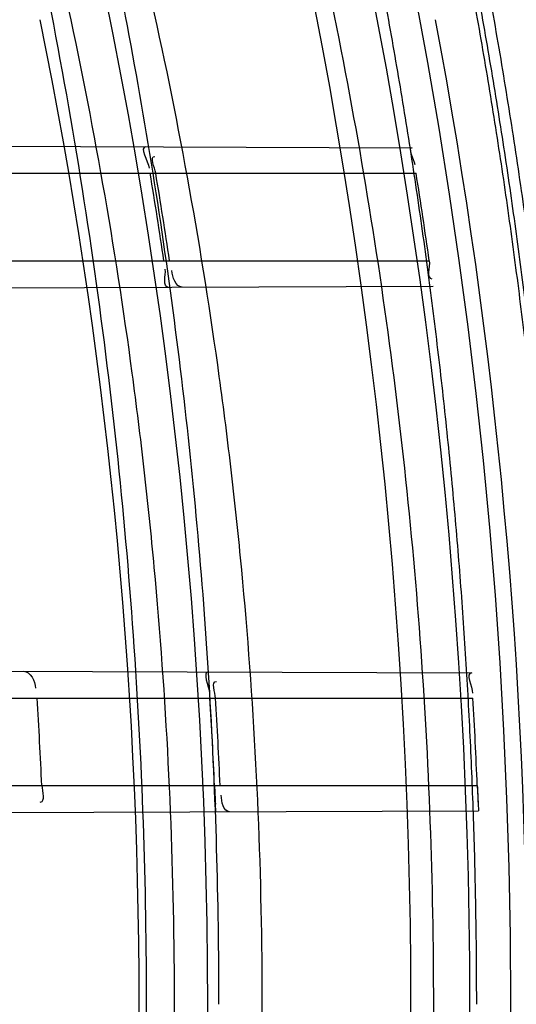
# Model space of a CAD drawing. Header units: millimetres. Extents: x 0 to 297, y 0 to 210.
# Tile 105 of 256: x 145.246 to 145.2857, y 93.1987 to 93.2774. Entities that reach past the tile are written whole.
import ezdxf

# ---------------------------------------------------------------- set-up
doc = ezdxf.new("R2010")
doc.units = ezdxf.units.MM
doc.header["$LTSCALE"] = 16.335
doc.layers.get('0').update_dxf_attribs({"linetype": 'CONTINUOUS'})
for name, color, linetype in [('01_GLOBAL', 7, 'CONTINUOUS'), ('INTFCLR_1', 7, 'CONTINUOUS'), ('INTFCLR_144815', 7, 'CONTINUOUS')]:
    doc.layers.add(name, color=color, linetype=linetype)

msp = doc.modelspace()

# ---------------------------------------------------------------- linework, layer by layer
at = {"color": 7, "linetype": 'Continuous'}
msp.add_circle((145.8748034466, 92.1344639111), 2.66, dxfattribs=at)
at = {"color": 9, "linetype": 'Continuous'}
msp.add_arc((145.8748034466, 92.1344639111), 2.6259090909, 92.9674534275, 177.0325465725, dxfattribs=at)
at = {"layer": '01_GLOBAL', "color": 7, "linetype": 'Continuous'}
msp.add_circle((145.8748034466, 92.1344639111), 2.695, dxfattribs=at)
at = {"layer": 'INTFCLR_1', "color": 9, "linetype": 'Continuous'}
for p, q in [((145.2176335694, 93.2674098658), (145.2774161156, 93.26720118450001)), ((145.2191169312, 93.2651596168), (145.2777184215, 93.2651596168)), ((145.2203395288, 93.2581596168), (145.2787718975, 93.2581596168)), ((145.2196504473, 93.25591640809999), (145.2790831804, 93.2561238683)), ((145.2231934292, 93.2253904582), (145.2821692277, 93.225184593)), ((145.2243853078, 93.2231596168), (145.2822645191, 93.2231596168)), ((145.2247874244, 93.2161596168), (145.2826121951, 93.2161596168)), ((145.2238547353, 93.2139310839), (145.2827179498, 93.2141365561))]:
    msp.add_line(p, q, dxfattribs=at)
at = {"layer": 'INTFCLR_1', "color": 7, "linetype": 'Continuous'}
for p, q in [((145.2616609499, 93.21467697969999), (145.2615893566, 93.2161596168)), ((145.2826121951, 93.2161596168), (145.2826778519, 93.2147288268)), ((145.2617046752, 93.2140632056), (145.2616609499, 93.21467697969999)), ((145.2826778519, 93.2147288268), (145.2827179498, 93.2141365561))]:
    msp.add_line(p, q, dxfattribs=at)
at = {"layer": 'INTFCLR_1', "color": 6, "linetype": 'Continuous'}
for centre, radius, start, end in [((144.8596077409, 93.1986596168), 0.4224162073, 270, 90.00000002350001), ((144.8596077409, 93.1986596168), 0.4014439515, 270, 90.00000002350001), ((144.8596383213, 93.19866074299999), 0.4023317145, 8.5043859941, 9.5137154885), ((144.8600702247, 93.19866072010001), 0.4023500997, 8.5039978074, 9.513280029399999), ((144.8596374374, 93.19866059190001), 0.4233365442, 8.0795469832, 9.0376303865), ((144.859027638, 93.19866000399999), 0.3891384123, 2.5774690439, 3.6096498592), ((144.8596377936, 93.198659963), 0.4023323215, 2.4928962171, 3.491133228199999), ((144.8600701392, 93.1986599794), 0.4023502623, 2.4927826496, 3.4909750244), ((144.85963737, 93.1986599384), 0.4233366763, 2.3691391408, 3.3177208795)]:
    msp.add_arc(centre, radius, start, end, dxfattribs=at)
at = {"layer": 'INTFCLR_1', "color": 7, "linetype": 'Continuous'}
for centre, radius, start, end in [((145.4181310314, 93.222976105), 0.1566900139, 182.4933260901, 183.0369477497), ((145.4415215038, 93.2227352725), 0.1590453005, 182.3695433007, 182.886305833)]:
    msp.add_arc(centre, radius, start, end, dxfattribs=at)
at = {"layer": 'INTFCLR_1', "color": 9, "linetype": 'Continuous'}
for points, knots in [([(145.235167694, 93.06803805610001), (145.2359987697, 93.0702994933), (145.2376274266, 93.07486591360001), (145.2407305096, 93.0841265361), (145.2457654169, 93.10074899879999), (145.2504341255, 93.12025903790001), (145.2535169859, 93.1376959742), (145.2548129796, 93.1465996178), (145.2554818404, 93.15174935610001), (145.2570256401, 93.1646779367), (145.2586297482, 93.1867687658), (145.2583725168, 93.2128320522), (145.2571603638, 93.229722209), (145.2563978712, 93.2375211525), (145.2558364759, 93.24270819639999), (145.2541019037, 93.2567080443), (145.2501634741, 93.279125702), (145.2444881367, 93.3010123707), (145.2404287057, 93.31400265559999), (145.2389019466, 93.3186491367), (145.2365792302, 93.32549362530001), (145.2313391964, 93.3398030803), (145.2222901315, 93.3608048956), (145.211984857, 93.38064637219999), (145.2048007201, 93.3928589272), (145.2014430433, 93.39829523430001), (145.1992124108, 93.401838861), (145.1931796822, 93.4111586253), (145.1830706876, 93.4254621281), (145.1690288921, 93.44287479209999), (145.1571354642, 93.4559268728), (145.1488272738, 93.46426968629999), (145.1442335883, 93.4686868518), (145.1378598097, 93.47464399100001), (145.1289384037, 93.4824441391), (145.1192814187, 93.4900126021), (145.1131582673, 93.4943666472), (145.1101748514, 93.49636902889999), (145.1077179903, 93.4979464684), (145.1055301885, 93.4992630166), (145.1036031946, 93.50027403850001), (145.1025200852, 93.5007770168), (145.1016575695, 93.50108464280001), (145.1010609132, 93.5012239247), (145.1005598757, 93.50114822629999), (145.1004622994, 93.50067669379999), (145.1007027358, 93.5001554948), (145.1011202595, 93.49943321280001), (145.1017948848, 93.49852402), (145.1026939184, 93.4974154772), (145.1038249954, 93.4961153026), (145.1051758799, 93.49462279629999), (145.106740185, 93.4929397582), (145.1092045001, 93.4903307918), (145.1127127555, 93.4866635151), (145.1192604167, 93.47979277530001), (145.126411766, 93.4720844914), (145.1329263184, 93.4647171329), (145.1369531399, 93.4600323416), (145.143428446, 93.4523417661), (145.1533417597, 93.43987882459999), (145.1663378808, 93.4217466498), (145.175744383, 93.40694421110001), (145.1819029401, 93.3964078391), (145.1860815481, 93.3889972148), (145.1932904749, 93.3754706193), (145.2029180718, 93.35504416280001), (145.209559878, 93.3380139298), (145.212649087, 93.3291841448)], [0, 0, 0, 0, 0.0103790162, 0.0208837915, 0.0420711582, 0.08518389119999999, 0.1071959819, 0.1183353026, 0.1239410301, 0.1295663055, 0.1744258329, 0.2192337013, 0.2417180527, 0.2473539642, 0.2529903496, 0.2641931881, 0.3081223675, 0.3509244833, 0.3614867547, 0.3667496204, 0.3719934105, 0.3926231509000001, 0.4323812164, 0.470412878, 0.488854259, 0.4934078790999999, 0.4979383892, 0.5068921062, 0.5412323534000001, 0.5733304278, 0.6031976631, 0.6172528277, 0.6240454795, 0.630650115, 0.6548352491, 0.6750685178, 0.6834752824, 0.6871962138, 0.6905460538, 0.6960524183, 0.6981915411, 0.6999110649, 0.7012078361, 0.7020914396, 0.7026255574, 0.7031007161, 0.7038824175, 0.7050749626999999, 0.7066970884, 0.7087489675, 0.7112252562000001, 0.7141187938, 0.7174211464, 0.7211233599, 0.729578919, 0.7392839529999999, 0.762009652, 0.7748693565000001, 0.7816473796, 0.7886214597, 0.8181786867, 0.8502212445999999, 0.8846823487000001, 0.8936821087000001, 0.9027944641, 0.9213301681, 0.9597016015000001, 1, 1, 1, 1]), ([(145.1053256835, 93.4996596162), (145.1058354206, 93.4996595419), (145.1084302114, 93.49863302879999), (145.1114097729, 93.4968905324), (145.114679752, 93.49483322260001), (145.1177098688, 93.4928362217), (145.1239326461, 93.4884975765), (145.1337472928, 93.4809600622), (145.1428234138, 93.4731893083), (145.1493077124, 93.4672553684), (145.1539781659, 93.46285851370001), (145.1624222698, 93.4545580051), (145.1745124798, 93.4415729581), (145.1887911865, 93.4242473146), (145.1990766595, 93.4100090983), (145.2052148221, 93.400731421), (145.2074832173, 93.39720574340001), (145.2108964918, 93.3917990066), (145.2181971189, 93.3796576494), (145.2286731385, 93.3599279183), (145.2378781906, 93.33903206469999), (145.2432089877, 93.32479281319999), (145.2455710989, 93.31798419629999), (145.247123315, 93.31336339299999), (145.2512489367, 93.30044977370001), (145.2570185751, 93.2786891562), (145.2610247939, 93.2563880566), (145.262788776, 93.2424626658), (145.2633595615, 93.2373043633), (145.2641347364, 93.22954935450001), (145.2653671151, 93.21275432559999), (145.2656287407, 93.1868333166), (145.2639975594, 93.16486546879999), (145.2624282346, 93.15201095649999), (145.2617481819, 93.1468896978), (145.2604303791, 93.1380345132), (145.2572949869, 93.120689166), (145.2525471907, 93.10128539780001), (145.2474296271, 93.08475977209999), (145.2442749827, 93.0755508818), (145.2426192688, 93.07100993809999), (145.2417743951, 93.0687611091)], [0, 0, 0, 0, 0.0031306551, 0.0166311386, 0.0214593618, 0.0268204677, 0.03892666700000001, 0.0680356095, 0.1027865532, 0.1122690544, 0.1220182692, 0.1421808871, 0.1849821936, 0.2309157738, 0.2799873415, 0.2927705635, 0.2992370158, 0.3057352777, 0.3320402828, 0.3862318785, 0.4428084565, 0.4721382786, 0.4795908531, 0.487069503, 0.5020757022, 0.562848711, 0.6251729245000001, 0.641061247, 0.6490543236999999, 0.6570463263, 0.6889269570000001, 0.7524525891, 0.8160592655, 0.8240370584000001, 0.8319876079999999, 0.8477879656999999, 0.8790177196, 0.9402188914, 0.9703170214, 0.9852457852, 1, 1, 1, 1])]:
    msp.add_open_spline(points, degree=3, knots=knots, dxfattribs=at)
at = {"layer": 'INTFCLR_1', "color": 6, "linetype": 'Continuous'}
for points, knots in [([(145.1350652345, 93.4996596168), (145.1342109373, 93.4996596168), (145.1357546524, 93.496718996), (145.1370803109, 93.4950968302), (145.1392467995, 93.49225027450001), (145.1419201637, 93.4890306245), (145.145337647, 93.4849215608), (145.149332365, 93.4801497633), (145.1536170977, 93.4749597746), (145.1578478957, 93.4697443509), (145.1617862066, 93.46477665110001), (145.1654017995, 93.46011427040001), (145.1686896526, 93.45577766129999), (145.1716611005, 93.4517737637), (145.1743369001, 93.4480934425), (145.176743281, 93.4447208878), (145.1789048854, 93.4416366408), (145.1808385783, 93.4388324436), (145.1825660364, 93.4362898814), (145.1841084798, 93.43398792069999), (145.185490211, 93.43189981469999), (145.1867189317, 93.4300221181), (145.1878098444, 93.42833769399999), (145.1887779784, 93.42682907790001), (145.1896459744, 93.4254651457), (145.1906214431, 93.4239206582), (145.191753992, 93.4221107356), (145.1928766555, 93.42029359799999), (145.1938510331, 93.4187005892), (145.1946912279, 93.4173162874), (145.1956155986, 93.415780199), (145.1966371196, 93.4140663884), (145.1977643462, 93.41215452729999), (145.1990081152, 93.4100186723), (145.2003754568, 93.4076384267), (145.201880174, 93.4049787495), (145.2035347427, 93.4020034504), (145.2053542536, 93.39866660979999), (145.2073580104, 93.3949100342), (145.2095596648, 93.3906775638), (145.2119715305, 93.3859042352), (145.214608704, 93.3805105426), (145.2174929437, 93.37438539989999), (145.220642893, 93.36739491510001), (145.2240752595, 93.35936816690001), (145.227802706, 93.35009965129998), (145.2318351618, 93.3392957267), (145.2361179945, 93.3267082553), (145.2403681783, 93.3126841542), (145.2442872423, 93.297814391), (145.2476657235, 93.2827730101), (145.2504753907, 93.2676905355), (145.2527156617, 93.25262667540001), (145.2543982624, 93.2375790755), (145.2555287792, 93.22258324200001), (145.256117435, 93.20762456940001), (145.2561708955, 93.1927266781), (145.2556951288, 93.17787585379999), (145.2546936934, 93.16307401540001), (145.2531693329, 93.1483330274), (145.2511191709, 93.1336232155), (145.2485428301, 93.1189642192), (145.2454275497, 93.1043242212), (145.2417708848, 93.0897217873), (145.2376203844, 93.07535951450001), (145.2332204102, 93.06193527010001), (145.2288852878, 93.0500177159), (145.2248596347, 93.0398394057), (145.2211587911, 93.03109336), (145.2177663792, 93.0235207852), (145.2146668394, 93.01692434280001), (145.2118379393, 93.01114230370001), (145.2092594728, 93.0060543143), (145.2069119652, 93.0015625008), (145.2047820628, 92.99759337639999), (145.2028538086, 92.9940827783), (145.2011073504, 92.9909675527), (145.1995253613, 92.98819559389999), (145.1980916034, 92.985722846), (145.1967959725, 92.9835200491), (145.1956290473, 92.9815607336), (145.1945782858, 92.97981554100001), (145.1936278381, 92.9782521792), (145.1927650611, 92.97684539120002), (145.1919665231, 92.9755535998), (145.1911689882, 92.97427311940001), (145.1903111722, 92.9729060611), (145.1893416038, 92.97137374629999), (145.1882509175, 92.9696663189), (145.1870226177, 92.9677633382), (145.1856376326, 92.96564257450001), (145.1840803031, 92.96328767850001), (145.1823329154, 92.9606826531), (145.1803729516, 92.95780619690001), (145.1781781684, 92.9546380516), (145.1757236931, 92.9511600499), (145.1729902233, 92.94736262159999), (145.1699514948, 92.94322961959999), (145.1665806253, 92.9387466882), (145.1628687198, 92.93392583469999), (145.1588145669, 92.9287817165), (145.1544498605, 92.9233761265), (145.149996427, 92.9179675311), (145.1458273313, 92.912982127), (145.1422457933, 92.9086810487), (145.1394492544, 92.9053205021), (145.1371773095, 92.9023512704), (145.1358081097, 92.9006787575), (145.134193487, 92.8976596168), (145.1350652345, 92.8976596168)], [0, 0, 0, 0, 0.0038604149, 0.007501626, 0.0124785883, 0.0188917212, 0.0268498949, 0.0364677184, 0.0470694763, 0.05724446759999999, 0.0668187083, 0.0757144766, 0.08390537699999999, 0.0914099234, 0.09824517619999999, 0.1044667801, 0.1101313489, 0.1152642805, 0.1198589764, 0.1240215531, 0.1277856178, 0.1311734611, 0.1341617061, 0.1368541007, 0.1392736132, 0.1414672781, 0.1451087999, 0.148921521, 0.1511192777, 0.1535471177, 0.1562389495, 0.1592204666, 0.1625628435, 0.1662680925, 0.1703891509, 0.1749670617, 0.1800766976, 0.185772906, 0.1921414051, 0.1993155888, 0.2073311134, 0.2163077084, 0.2264451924, 0.2379233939, 0.2509534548, 0.2658909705, 0.2830621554, 0.3030578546, 0.3259639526, 0.3492662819, 0.3725305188, 0.395610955, 0.4185782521, 0.4413347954, 0.4640172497, 0.4865192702, 0.5089682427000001, 0.5313242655, 0.5536477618, 0.5759939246, 0.5982772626, 0.6207472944, 0.6432362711, 0.6658996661, 0.6887559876, 0.7107777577, 0.7297237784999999, 0.7460531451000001, 0.7602331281, 0.7726347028, 0.7835467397, 0.7931663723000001, 0.8017211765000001, 0.8093215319, 0.8160683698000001, 0.8220757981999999, 0.8274205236, 0.83220661, 0.8364980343, 0.8403367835, 0.8437547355, 0.8468031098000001, 0.8495420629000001, 0.8520223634, 0.8542604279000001, 0.8564046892, 0.8588391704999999, 0.8615533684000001, 0.8645986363, 0.8679945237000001, 0.8717882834, 0.8760445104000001, 0.8807522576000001, 0.8859628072, 0.8917731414, 0.8981681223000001, 0.9051985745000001, 0.9129160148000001, 0.9213486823, 0.930543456, 0.9404096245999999, 0.9509435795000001, 0.9619432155, 0.9720502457, 0.9803711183, 0.9870628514, 0.9922716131, 0.9960607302, 1, 1, 1, 1]), ([(145.1350652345, 92.8976596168), (145.1360387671, 92.8976596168), (145.1377271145, 92.8987973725), (145.1403228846, 92.9003600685), (145.1432989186, 92.90252257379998), (145.1469787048, 92.9053401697), (145.1513602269, 92.908937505), (145.156189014, 92.9131306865), (145.1610884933, 92.9176135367), (145.16571304, 92.9220446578), (145.1699506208, 92.9262668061), (145.1738079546, 92.93025140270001), (145.1773032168, 92.9339784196), (145.1804624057, 92.93744342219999), (145.1833068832, 92.9406452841), (145.1858602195, 92.9435862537), (145.1881553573, 92.9462860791), (145.1902110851, 92.9487505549), (145.1920499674, 92.95099242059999), (145.1936917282, 92.95302517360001), (145.195161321, 92.95487020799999), (145.1964960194, 92.95656687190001), (145.197810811, 92.9582571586), (145.1992115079, 92.9600798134), (145.2006985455, 92.9620412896), (145.2021699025, 92.9640097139), (145.203615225, 92.9659689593), (145.2051191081, 92.96803560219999), (145.2067839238, 92.9703578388), (145.2086446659, 92.97299707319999), (145.2107239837, 92.976003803), (145.2130437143, 92.9794328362), (145.2156231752, 92.9833409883), (145.2184823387, 92.9877982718), (145.2216518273, 92.99290263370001), (145.2251614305, 92.9987667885), (145.229038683, 93.00552838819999), (145.2333125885, 93.0133695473), (145.2380078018, 93.0225036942), (145.2431555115, 93.03325044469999), (145.2486552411, 93.04576276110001), (145.2541538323, 93.05964751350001), (145.2592951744, 93.0742866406), (145.2638614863, 93.0891255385), (145.2678132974, 93.10401926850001), (145.2711637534, 93.1189518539), (145.2739112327, 93.1338443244), (145.2760779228, 93.14873712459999), (145.2776685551, 93.1635668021), (145.2786982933, 93.17835697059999), (145.2791763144, 93.1930929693), (145.2791102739, 93.20777733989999), (145.2785051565, 93.2224188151), (145.2773642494, 93.2370081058), (145.2756872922, 93.2515514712), (145.2734729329, 93.2660467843), (145.2707211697, 93.28047186), (145.2674209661, 93.2948590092), (145.2635667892, 93.3091902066), (145.259139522, 93.3234820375), (145.254151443, 93.33766185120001), (145.2488018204, 93.351194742), (145.2434345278, 93.3634522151), (145.238408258, 93.3740016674), (145.2338248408, 93.38297495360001), (145.2296571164, 93.3906774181), (145.2258775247, 93.3973229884), (145.2224553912, 93.4030908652), (145.2193628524, 93.40811759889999), (145.216567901, 93.41251817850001), (145.2140471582, 93.4163762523), (145.2117761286, 93.4197682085), (145.209737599, 93.422748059), (145.2079066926, 93.42537326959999), (145.20627007, 93.4276809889), (145.2048016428, 93.4297213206), (145.203482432, 93.43153041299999), (145.202221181, 93.4332394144), (145.2009100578, 93.4349957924), (145.1994654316, 93.43690657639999), (145.1979774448, 93.438847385), (145.1964846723, 93.44076776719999), (145.1949729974, 93.4426876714), (145.1933137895, 93.4447656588), (145.1914604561, 93.4470505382), (145.1893845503, 93.4495659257), (145.1870661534, 93.45232249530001), (145.1844777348, 93.45533473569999), (145.1815962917, 93.45861035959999), (145.1783918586, 93.4621590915), (145.174841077, 93.46597939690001), (145.1709238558, 93.47006182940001), (145.1666153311, 93.47439075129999), (145.1619164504, 93.47892812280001), (145.1569054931, 93.4835493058), (145.1519289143, 93.48790146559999), (145.1473729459, 93.4916672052), (145.1435388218, 93.4946187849), (145.1404516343, 93.4968744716), (145.1377826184, 93.49848721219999), (145.1360568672, 93.4996596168), (145.1350652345, 93.4996596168)], [0, 0, 0, 0, 0.0042187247, 0.0081401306, 0.0133978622, 0.0200459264, 0.0282638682, 0.0379443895, 0.0477615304, 0.05703690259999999, 0.0656973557, 0.0736821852, 0.0810680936, 0.0878383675, 0.0940009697, 0.0996271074, 0.1047154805, 0.1093563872, 0.1135342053, 0.1172803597, 0.1206792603, 0.1237557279, 0.1266349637, 0.1299589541, 0.1337168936, 0.1373013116, 0.1406085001, 0.1442672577, 0.148377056, 0.1529904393, 0.1582606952, 0.164218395, 0.1709303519, 0.1785521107, 0.1871652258, 0.1969659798, 0.2081658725, 0.2209392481, 0.2356613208, 0.2526660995, 0.2725685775, 0.2948769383, 0.3173640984, 0.3397873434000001, 0.3621386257, 0.3841211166, 0.4060891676, 0.4277469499, 0.4493218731, 0.470705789, 0.4919793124, 0.5131981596, 0.5343255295, 0.5554668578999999, 0.5765984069, 0.5977513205, 0.6189954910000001, 0.6402209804, 0.6617015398, 0.6832900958, 0.7050415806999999, 0.7268239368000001, 0.7463339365, 0.7630160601, 0.7774553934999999, 0.7899931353, 0.8009638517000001, 0.8105830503, 0.8190545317, 0.8265380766, 0.8331730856, 0.8390248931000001, 0.8442268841, 0.8488182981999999, 0.8528943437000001, 0.8564866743, 0.8597116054, 0.8625968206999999, 0.8656908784, 0.8692094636, 0.8729771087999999, 0.8762884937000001, 0.879749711, 0.8835661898, 0.8878115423, 0.8924986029, 0.8976989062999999, 0.9034198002, 0.9097088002, 0.9166034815, 0.9241390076, 0.9323094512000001, 0.9411199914, 0.9506041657, 0.9606137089, 0.9706541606, 0.9792553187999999, 0.9862062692, 0.9916647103, 0.9957028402, 1, 1, 1, 1])]:
    msp.add_open_spline(points, degree=3, knots=knots, dxfattribs=at)
for points in [[(145.2561062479, 93.2672755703), (145.2555320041, 93.26727757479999), (145.2562726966, 93.2661391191), (145.2563676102, 93.26557277)], [(145.2774161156, 93.26720118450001), (145.2769599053, 93.26720277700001), (145.2775397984, 93.26629710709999), (145.2776114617, 93.2658465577)], [(145.2568869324, 93.2651596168), (145.2568124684, 93.2656039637), (145.2563678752, 93.2665110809), (145.2568184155, 93.2665095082)], [(145.2787718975, 93.2581596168), (145.2788403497, 93.2576774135), (145.2784966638, 93.2567122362), (145.2789836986, 93.25671393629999)], [(145.257886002, 93.2560498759), (145.2574040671, 93.25604819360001), (145.257720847, 93.256999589), (145.2576495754, 93.25747622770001)], [(145.2589897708, 93.2560537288), (145.2584696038, 93.256051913), (145.2582392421, 93.256862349), (145.2581623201, 93.2573768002)], [(145.2463136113, 93.2253097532), (145.2468668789, 93.2253078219), (145.2472413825, 93.2245097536), (145.2472762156, 93.22395758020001)], [(145.2611195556, 93.22525807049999), (145.2605549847, 93.2252600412), (145.2611647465, 93.2241297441), (145.2611991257, 93.22356621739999)], [(145.2821692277, 93.225184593), (145.2816244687, 93.2251864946), (145.282210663, 93.2240957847), (145.2822421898, 93.22355193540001)], [(145.2616738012, 93.2231596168), (145.2616465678, 93.2236060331), (145.261299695, 93.2245009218), (145.2617469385, 93.22449936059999)], [(145.2477723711, 93.2161596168), (145.2477926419, 93.2157093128), (145.2480760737, 93.21481692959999), (145.2476253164, 93.2148153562)], [(145.2627983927, 93.2140670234), (145.2623045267, 93.2140652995), (145.262142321, 93.2148912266), (145.2621208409, 93.2153846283)]]:
    msp.add_open_spline(points, degree=3, dxfattribs=at)
at = {"layer": 'INTFCLR_144815', "color": 6, "linetype": 'Continuous'}
for radius in [0.4466793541, 0.4256665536]:
    msp.add_circle((144.8596077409, 93.1986596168), radius, dxfattribs=at)
for radius, start, end in [(0.6157754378, 313.9937911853, 154.5150993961), (0.5947754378, 312.9543589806, 154.5144414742), (0.5751005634, 282.2440355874, 71.2863570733), (0.4537777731, 308.490992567, 51.50900743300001), (0.4747905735, 316.9838592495, 43.0161407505), (0.4480128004, 313.9992414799, 46.00075850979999), (0.4177015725, 345.8961331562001, 14.1038668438), (0.3959554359, 348.5228250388, 11.4771749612)]:
    msp.add_arc((144.8596077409, 93.1986596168), radius, start, end, dxfattribs=at)
at = {"layer": 'INTFCLR_144815', "color": 9, "linetype": 'Continuous'}
for centre, radius, start, end in [((144.8596077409, 93.1986596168), 0.5712784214, 292.4997540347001, 54.0964566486), ((144.8596102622, 93.19866079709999), 0.5153523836, 292.4997540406, 54.09645665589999), ((144.8596257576, 93.1986639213), 0.5066391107, 311.2505121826, 48.7494878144), ((144.859607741, 93.1986596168), 0.4617768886, 314.0862202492, 45.9137797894), ((144.8596077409, 93.1986596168), 0.450734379, 313.8592910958, 46.1407088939), ((144.8596077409, 93.1986596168), 0.4477854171, 314.0319604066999, 45.9680396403), ((144.859607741, 93.1986596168), 0.4269999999, 349.3673701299, 10.6326298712)]:
    msp.add_arc(centre, radius, start, end, dxfattribs=at)
at = {"layer": 'INTFCLR_144815', "color": 6, "linetype": 'Continuous'}
for points, knots in [([(145.2825648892, 93.1986596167), (145.2825648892, 93.2008594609), (145.282532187, 93.2052597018), (145.2823850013, 93.21185978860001), (145.2821395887, 93.21845988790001), (145.2817957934, 93.22506001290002), (145.2813534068, 93.23166003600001), (145.2808121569, 93.23825992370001), (145.280171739, 93.24485936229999), (145.2794317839, 93.2514581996), (145.2785919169, 93.2580559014), (145.2776516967, 93.26465215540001), (145.2766107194, 93.271246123), (145.2754685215, 93.27783720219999), (145.2742247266, 93.2844241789), (145.2728788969, 93.2910061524), (145.2714307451, 93.2975814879), (145.2698799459, 93.3041488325), (145.2682264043, 93.31070599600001), (145.2664700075, 93.317251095), (145.2646109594, 93.3237813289), (145.2626494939, 93.33029415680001), (145.260586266, 93.33678604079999), (145.2584220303, 93.3432536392), (145.2561580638, 93.3496926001), (145.2537958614, 93.3560986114), (145.2513375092, 93.3624664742), (145.2487855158, 93.3687907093), (145.2461430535, 93.37506509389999), (145.243413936, 93.3812828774), (145.2406027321, 93.38743667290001), (145.2377148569, 93.39351842), (145.2347566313, 93.3995194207), (145.2317353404, 93.40543037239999), (145.2286592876, 93.41124140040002), (145.2255378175, 93.4169421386), (145.2223813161, 93.42252182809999), (145.2192011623, 93.4279694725), (145.2160096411, 93.4332740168), (145.2128197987, 93.4384245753), (145.2096452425, 93.4434106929), (145.2064998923, 93.4482226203), (145.2033976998, 93.4528515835), (145.2003523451, 93.4572900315), (145.1973769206, 93.4615318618), (145.1944836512, 93.4655725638), (145.1916836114, 93.46940935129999), (145.1889866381, 93.47304103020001), (145.1864013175, 93.4764677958), (145.1839350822, 93.4796909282), (145.1815937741, 93.4827132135), (145.1793814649, 93.48553902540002), (145.1773002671, 93.4881744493), (145.1753509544, 93.49062643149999), (145.1735333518, 93.4929022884), (145.1718468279, 93.4950091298), (145.1702903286, 93.49695386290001), (145.168862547, 93.49874305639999), (145.1675620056, 93.5003828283), (145.1663872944, 93.5018788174), (145.1653367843, 93.5032358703), (145.1644092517, 93.5044595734), (145.1636017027, 93.5055518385), (145.1629160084, 93.5065249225), (145.1623391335, 93.5073583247), (145.1618093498, 93.5082894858), (145.161227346, 93.5089558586), (145.1612445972, 93.5101538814), (145.1615550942, 93.5101594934)], [0, 0, 0, 0, 0.0193188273, 0.0386418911, 0.05797372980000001, 0.0773181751, 0.0966800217, 0.1160624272, 0.1354702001, 0.1549057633, 0.1743738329, 0.1938759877, 0.2134167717, 0.2329964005, 0.2526187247, 0.2722829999, 0.2919923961, 0.3117443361, 0.3315407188, 0.3513772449, 0.37125414, 0.391164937, 0.4111075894, 0.4310729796, 0.4510561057, 0.4710451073, 0.4910305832, 0.5109984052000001, 0.5309330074, 0.5508166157, 0.5706284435, 0.590344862, 0.6099392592, 0.6293819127, 0.6486401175, 0.6676780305, 0.6864570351, 0.7049360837, 0.7230721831, 0.7408210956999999, 0.7581383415, 0.7749801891, 0.7913047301, 0.8070730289, 0.822250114, 0.8368060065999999, 0.8507161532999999, 0.8639624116, 0.8765312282, 0.8884132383, 0.8996029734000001, 0.9101049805, 0.9199296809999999, 0.9290934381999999, 0.9376135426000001, 0.9455077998, 0.9527934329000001, 0.9594885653, 0.9656100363, 0.9711731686, 0.9761922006, 0.9806816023, 0.9846553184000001, 0.9881278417, 0.9911127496, 0.9936230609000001, 0.9972727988, 1, 1, 1, 1]), ([(145.1715348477, 92.8871597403), (145.1712150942, 92.887165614), (145.1712119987, 92.888398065), (145.1717859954, 92.8890887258), (145.1723169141, 92.8900495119), (145.1728921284, 92.8909093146), (145.1735763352, 92.8919125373), (145.1743814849, 92.8930382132), (145.17530592, 92.89429876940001), (145.1763525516, 92.89569628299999), (145.1775225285, 92.8972363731), (145.1788179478, 92.8989246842), (145.1802417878, 92.90076905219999), (145.1817966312, 92.902777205), (145.1834827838, 92.9049546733), (145.1852973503, 92.907303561), (145.1872357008, 92.90982438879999), (145.189295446, 92.9125211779), (145.1914790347, 92.9154049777), (145.1937896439, 92.9184888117), (145.1962240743, 92.9217782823), (145.1987743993, 92.92527328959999), (145.2014309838, 92.9289717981), (145.2041860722, 92.9328747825), (145.2070298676, 92.9369806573), (145.2099514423, 92.9412863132), (145.2129388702, 92.94578706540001), (145.215979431, 92.95047669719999), (145.2190598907, 92.95534762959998), (145.2221667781, 92.9603911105), (145.2252866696, 92.9655974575), (145.2284064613, 92.9709563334), (145.2315136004, 92.9764570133), (145.2345962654, 92.98208862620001), (145.2376434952, 92.98784036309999), (145.2406452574, 92.99370162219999), (145.2435925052, 92.99966217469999), (145.2464771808, 93.005712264), (145.2492921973, 93.01184268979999), (145.2520314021, 93.01804486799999), (145.2546894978, 93.0243108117), (145.2572619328, 93.0306330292), (145.2597453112, 93.03700571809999), (145.2621317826, 93.0434101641), (145.2644188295, 93.0498389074), (145.2666074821, 93.05629353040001), (145.2687002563, 93.0627819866), (145.2706975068, 93.0693065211), (145.2725965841, 93.0758590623), (145.2743963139, 93.08243582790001), (145.2760946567, 93.0890285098), (145.2776905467, 93.0956308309), (145.2791843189, 93.1022416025), (145.2805765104, 93.10886063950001), (145.2818676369, 93.1154879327), (145.2830580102, 93.12212274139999), (145.2841477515, 93.12876325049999), (145.2851369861, 93.1354072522), (145.2860260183, 93.1420534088), (145.2868152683, 93.14870134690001), (145.2875051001, 93.1553505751), (145.2880958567, 93.16200073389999), (145.2885878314, 93.1686513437), (145.2889813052, 93.17530234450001), (145.289276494, 93.18195348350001), (145.2894735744, 93.1886048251), (145.2895726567, 93.1952561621), (145.2895738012, 93.20190757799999), (145.2894770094, 93.20855889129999), (145.2892822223, 93.2152102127), (145.2889893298, 93.2218613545), (145.2885981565, 93.228512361), (145.2881084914, 93.23516293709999), (145.2875200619, 93.2418129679), (145.2868325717, 93.24846205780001), (145.2860456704, 93.2551099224), (145.2851589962, 93.26175603), (145.2841721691, 93.2683997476), (145.2830848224, 93.2750402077), (145.2818965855, 93.2816764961), (145.2806070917, 93.2883076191), (145.2792161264, 93.2949318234), (145.2777236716, 93.3015466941), (145.27612979, 93.30814986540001), (145.2744344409, 93.314739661), (145.2726374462, 93.3213150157), (145.2707388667, 93.3278740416), (145.2687392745, 93.3344133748), (145.2666397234, 93.34092869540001), (145.2644415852, 93.34741542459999), (145.2621464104, 93.3538691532), (145.2597562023, 93.3602849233), (145.2572735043, 93.3666571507), (145.2547014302, 93.37297970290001), (145.2520437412, 93.3792458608), (145.2493049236, 93.3854482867), (145.2464902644, 93.3915790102), (145.2436059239, 93.39762942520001), (145.240658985, 93.4035903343), (145.2376574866, 93.4094520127), (145.2346104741, 93.4152042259), (145.231527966, 93.4208363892), (145.2284209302, 93.42633767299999), (145.2253011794, 93.4316972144), (145.2221812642, 93.4369042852), (145.2190742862, 93.44194854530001), (145.2159936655, 93.44682031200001), (145.2129528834, 93.4515108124), (145.209965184, 93.45601244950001), (145.207043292, 93.4603189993), (145.2041991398, 93.4644257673), (145.2014436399, 93.4683296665), (145.1987864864, 93.47202925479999), (145.1962360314, 93.47552468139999), (145.1937992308, 93.47881756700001), (145.1914816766, 93.48191080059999), (145.1892876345, 93.484808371), (145.1872201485, 93.487515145), (145.1852811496, 93.49003667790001), (145.1834716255, 93.49237897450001), (145.1817917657, 93.4945483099), (145.1802410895, 93.4965510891), (145.1788186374, 93.4983936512), (145.1775230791, 93.5000821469), (145.1763528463, 93.5016225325), (145.1753062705, 93.5030200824), (145.1743814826, 93.5042807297), (145.1735770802, 93.50540657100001), (145.1728902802, 93.5064096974), (145.1723225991, 93.507270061), (145.1718630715, 93.5080606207), (145.171402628, 93.5088026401), (145.1710534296, 93.51015065), (145.1715348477, 93.5101594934)], [0, 0, 0, 0, 0.0014103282, 0.0032894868, 0.0045784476, 0.006109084, 0.0078878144, 0.009921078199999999, 0.0122159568, 0.0147800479, 0.0176210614, 0.0207450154, 0.0241645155, 0.0278962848, 0.0319450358, 0.0363094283, 0.0409856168, 0.0459681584, 0.0512740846, 0.0569372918, 0.0629614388, 0.06932079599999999, 0.0760170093, 0.0830428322, 0.09038864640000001, 0.09804223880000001, 0.1059886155, 0.1142106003, 0.1226891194, 0.1314036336, 0.1403327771, 0.1494548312, 0.1587482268, 0.1681920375, 0.1777662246, 0.1874518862, 0.1972313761, 0.2070885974, 0.2170088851, 0.2269790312, 0.2369874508, 0.247023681, 0.2570780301, 0.2671479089, 0.2771627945, 0.2871678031, 0.297203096, 0.3072268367, 0.3172573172, 0.3272873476, 0.3372951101, 0.3472786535, 0.3572404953, 0.3671820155, 0.3771057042, 0.38701475, 0.3969071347, 0.4067804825, 0.4166362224, 0.4264761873, 0.4363022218, 0.4461151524, 0.4559173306, 0.4657100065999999, 0.4754958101, 0.4852761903, 0.4950537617, 0.5048299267, 0.514607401, 0.5243876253, 0.5341732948, 0.5439658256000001, 0.5537677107, 0.5635801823, 0.5734055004, 0.5832449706, 0.5931003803, 0.6029729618, 0.6128636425, 0.6227732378, 0.6327028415, 0.6426530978, 0.6526214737, 0.6626060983, 0.6726078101, 0.6826271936, 0.6926651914, 0.7027189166, 0.7127821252, 0.7228511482, 0.7329216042, 0.7429877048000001, 0.7530428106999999, 0.7630790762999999, 0.7730874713, 0.7830577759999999, 0.7929782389, 0.8028356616, 0.8126154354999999, 0.8223014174, 0.8318761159, 0.8413205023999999, 0.8506146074, 0.8597374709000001, 0.8686675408, 0.8773831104, 0.8858627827, 0.8940860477, 0.9020337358, 0.9096886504, 0.9170358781, 0.9240630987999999, 0.9307608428, 0.9371226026, 0.9431446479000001, 0.9488258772, 0.9541674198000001, 0.9591725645, 0.9638462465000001, 0.9681947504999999, 0.9722253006, 0.9759458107, 0.979364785, 0.9824904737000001, 0.9853313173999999, 0.9878955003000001, 0.9901906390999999, 0.9922241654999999, 0.994002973, 0.9955336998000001, 0.9968227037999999, 0.9978766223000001, 1, 1, 1, 1]), ([(145.1421340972, 93.4996596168), (145.141854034, 93.4996596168), (145.1417650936, 93.498601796), (145.1424894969, 93.4977698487), (145.143367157, 93.4962691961), (145.1447612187, 93.49448485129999), (145.1465613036, 93.492177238), (145.148808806, 93.4894292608), (145.15150356, 93.48616244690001), (145.1546511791, 93.4823613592), (145.1582867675, 93.4779389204), (145.1624048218, 93.4728576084), (145.16699477, 93.4670702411), (145.1720315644, 93.46053863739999), (145.1774486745, 93.4532686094), (145.1831935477, 93.445241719), (145.1891616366, 93.4365115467), (145.19527173, 93.4271030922), (145.2014126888, 93.41709921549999), (145.2074988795, 93.4065585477), (145.2134387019, 93.39557045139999), (145.2191667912, 93.3841990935), (145.2246200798, 93.3725257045), (145.2297609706, 93.360599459), (145.2345518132, 93.3484875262), (145.2389754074, 93.3362234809), (145.2430148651, 93.3238532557), (145.246661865, 93.31140872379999), (145.2499164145, 93.2989040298), (145.2527714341, 93.2863849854), (145.2552383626, 93.273827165), (145.2573125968, 93.2612798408), (145.2590034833, 93.2487156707), (145.2603109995, 93.2361743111), (145.2612405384, 93.2236464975), (145.2617956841, 93.2111436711), (145.2619187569, 93.2028180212), (145.2619187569, 93.198659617)], [0, 0, 0, 0, 0.0025344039, 0.005901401, 0.0109295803, 0.0177704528, 0.0265540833, 0.0373505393, 0.04991676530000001, 0.0648695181, 0.0820131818, 0.1017234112, 0.1240566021, 0.1488553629, 0.1763609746, 0.2060970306, 0.2381748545, 0.2720515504, 0.3076064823, 0.3443876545, 0.3821831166, 0.4206251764, 0.4595934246, 0.4987613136, 0.5381325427, 0.5774437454, 0.6167240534, 0.6558745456, 0.6947773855, 0.7336358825, 0.7720551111, 0.8105726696, 0.8487051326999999, 0.8867612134, 0.9246626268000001, 0.9623689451, 1, 1, 1, 1]), ([(145.1816919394, 93.4996596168), (145.1813689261, 93.4996596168), (145.181354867, 93.4984164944), (145.1818990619, 93.4977049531), (145.1824036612, 93.4967241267), (145.1829511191, 93.4958450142), (145.1836029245, 93.49481997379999), (145.1843702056, 93.4936699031), (145.1852510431, 93.4923828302), (145.1862478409, 93.4909569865), (145.1873615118, 93.4893868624), (145.1885933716, 93.48766759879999), (145.1899443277, 93.4857938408), (145.1914151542, 93.48376000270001), (145.1930061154, 93.48156053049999), (145.1947171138, 93.47918971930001), (145.1965473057, 93.47664219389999), (145.1984952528, 93.47391268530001), (145.2005585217, 93.47099658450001), (145.2027337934, 93.46788981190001), (145.2050166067, 93.46458923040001), (145.207401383, 93.4610926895), (145.2098813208, 93.4573992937), (145.2124484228, 93.45350951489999), (145.2150935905, 93.44942523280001), (145.2178067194, 93.44514979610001), (145.2205768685, 93.4406879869), (145.2233924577, 93.436045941), (145.2262415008, 93.43123100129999), (145.2291118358, 93.4262515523), (145.2319913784, 93.42111677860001), (145.2348683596, 93.4158364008), (145.2377314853, 93.4104204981), (145.2405700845, 93.4048793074), (145.2433742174, 93.39922304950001), (145.2461347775, 93.3934617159), (145.2488435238, 93.3876049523), (145.2514930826, 93.381661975), (145.2540769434, 93.37564147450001), (145.2565894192, 93.3695515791), (145.2590255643, 93.3633999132), (145.2613812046, 93.35719337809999), (145.2636527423, 93.3509384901), (145.2658372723, 93.34464092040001), (145.2679322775, 93.3383061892), (145.2699358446, 93.3319388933), (145.2718463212, 93.32554360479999), (145.2736625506, 93.3191239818), (145.275383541, 93.3126837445), (145.2770086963, 93.30622572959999), (145.2785375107, 93.29975290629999), (145.2799697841, 93.29326740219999), (145.281305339, 93.2867715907), (145.282544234, 93.2802670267), (145.2836865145, 93.2737555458), (145.2847323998, 93.2672381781), (145.285682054, 93.2607163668), (145.2865357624, 93.2541907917), (145.2872937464, 93.2476625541), (145.2879563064, 93.24113198), (145.2885236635, 93.2345999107), (145.2889960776, 93.22806647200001), (145.2893737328, 93.22153232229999), (145.2896568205, 93.2149974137), (145.2898454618, 93.208462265), (145.2899397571, 93.20192674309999), (145.2899397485, 93.1953913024), (145.2898454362, 93.18885579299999), (145.2896567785, 93.1823206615), (145.2893736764, 93.175785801), (145.2889960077, 93.1692516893), (145.2885235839, 93.1627183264), (145.2879562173, 93.1561863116), (145.2872936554, 93.1496558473), (145.2865356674, 93.1431276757), (145.2856819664, 93.136602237), (145.2847323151, 93.130080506), (145.283686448, 93.1235632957), (145.2825441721, 93.1170518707), (145.2813053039, 93.1105474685), (145.2799697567, 93.1040517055), (145.2785375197, 93.0975663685), (145.277008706, 93.091093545), (145.2753835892, 93.0846356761), (145.2736625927, 93.0781954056), (145.2718464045, 93.07177591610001), (145.2699359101, 93.0653805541), (145.2679323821, 93.0590133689), (145.2658373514, 93.05267854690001), (145.2636528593, 93.0463810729), (145.2613812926, 93.04012609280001), (145.2590256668, 93.03391958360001), (145.2565895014, 93.0277678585), (145.2540770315, 93.0216779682), (145.2514931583, 93.01565743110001), (145.2488435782, 93.00971440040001), (145.2461348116, 93.0038575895), (145.2433742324, 92.99809621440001), (145.2405700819, 92.9924399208), (145.2377314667, 92.9868986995), (145.2348683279, 92.98148277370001), (145.2319913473, 92.9762023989), (145.2291118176, 92.97106764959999), (145.2262415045, 92.9660882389), (145.2233924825, 92.9612733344), (145.220576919, 92.95663132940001), (145.2178068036, 92.95216957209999), (145.2150937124, 92.9478941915), (145.2124485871, 92.9438099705), (145.2098815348, 92.9399202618), (145.2074016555, 92.9362269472), (145.2050169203, 92.9327304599), (145.2027341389, 92.9294299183), (145.2005588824, 92.9263231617), (145.1984956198, 92.92340706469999), (145.1965476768, 92.9206775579), (145.1947174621, 92.918129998), (145.1930064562, 92.91575917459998), (145.1914154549, 92.9135596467), (145.1899446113, 92.91152578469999), (145.1885936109, 92.9096519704), (145.1873617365, 92.9079326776), (145.1862480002, 92.9063625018), (145.1852512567, 92.9049366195), (145.1843701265, 92.90364951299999), (145.1836036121, 92.902499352), (145.1829493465, 92.90147443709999), (145.1824091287, 92.9005947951), (145.1819724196, 92.8997882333), (145.1815362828, 92.8990246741), (145.1812048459, 92.8976596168), (145.1816919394, 92.8976596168)], [0, 0, 0, 0, 0.0014863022, 0.0034583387, 0.00480742, 0.0064070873, 0.008263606, 0.0103831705, 0.0127725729, 0.0154385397, 0.018388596, 0.0216299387, 0.0251705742, 0.0290176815, 0.0331791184, 0.0376612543, 0.0424708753, 0.0476126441, 0.053091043, 0.05890788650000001, 0.0650637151, 0.071556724, 0.0783824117, 0.08553378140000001, 0.09300120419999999, 0.1007725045, 0.1088330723, 0.1171662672, 0.125753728, 0.1345758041, 0.1436120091, 0.1528416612, 0.1622443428, 0.1717998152, 0.1814887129, 0.1912927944, 0.2011949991, 0.2111795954, 0.2212322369, 0.2313400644, 0.2414915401, 0.251676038, 0.2618853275, 0.272110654, 0.2823462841, 0.2925853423, 0.3028240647, 0.3130572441, 0.3232827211, 0.3334966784, 0.3436983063, 0.353884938, 0.364056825, 0.3742120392, 0.3843517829, 0.3944749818, 0.4045834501, 0.4146764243, 0.4247563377, 0.4348229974, 0.4448791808, 0.4549248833, 0.4649631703, 0.4749943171, 0.4850215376, 0.4950452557, 0.505068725, 0.5150924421, 0.5251196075, 0.5351507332, 0.5451888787, 0.5552345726, 0.5652905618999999, 0.5753571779, 0.5854368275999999, 0.5955298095, 0.6056379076, 0.615761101, 0.6259004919, 0.6360558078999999, 0.6462271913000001, 0.6564139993, 0.6666151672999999, 0.6768294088, 0.6870543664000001, 0.6972879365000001, 0.7075261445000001, 0.7177656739, 0.7280008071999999, 0.7382265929, 0.7484354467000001, 0.7586203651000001, 0.7687717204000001, 0.7788795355, 0.7889322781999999, 0.7989169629, 0.8088192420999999, 0.8186233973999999, 0.8283123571, 0.8378678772, 0.8472706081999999, 0.8565002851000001, 0.8655364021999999, 0.8743584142, 0.8829458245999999, 0.8912789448, 0.8993394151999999, 0.9071106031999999, 0.9145779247, 0.9217291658, 0.9285546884, 0.9350475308, 0.9412033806, 0.9470201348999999, 0.9524985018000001, 0.9576403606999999, 0.9624499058, 0.9669322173, 0.9710936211, 0.9749409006, 0.978481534, 0.9817230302, 0.984673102, 0.9873392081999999, 0.9897286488, 0.9918483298, 0.9937048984, 0.9953046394, 0.9966537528, 0.9977587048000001, 1, 1, 1, 1]), ([(145.290839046, 93.1986596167), (145.290839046, 93.20100712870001), (145.2908026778, 93.2057026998), (145.2906389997, 93.212745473), (145.2903661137, 93.2197876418), (145.2899838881, 93.22682885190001), (145.2894921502, 93.2338686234), (145.2888906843, 93.2409064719), (145.2881792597, 93.2479416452), (145.2873576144, 93.25497342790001), (145.2864255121, 93.2620007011), (145.2853827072, 93.26902237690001), (145.2842290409, 93.2760368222), (145.2829643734, 93.2830424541), (145.2815887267, 93.2900370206), (145.2801021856, 93.29701830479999), (145.2785050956, 93.3039832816), (145.2767979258, 93.3109289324), (145.2749815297, 93.3178512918), (145.2730569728, 93.3247463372), (145.2710258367, 93.33160902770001), (145.2688900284, 93.33843418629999), (145.2666520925, 93.34521564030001), (145.2643151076, 93.3519467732), (145.2618829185, 93.3586200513), (145.2593601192, 93.3652272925), (145.2567521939, 93.3717594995), (145.2540656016, 93.3782068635), (145.251307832, 93.3845588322), (145.2484874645, 93.3908041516), (145.2456141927, 93.39693096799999), (145.2426988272, 93.40292694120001), (145.2397532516, 93.4087794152), (145.2367903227, 93.4144756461), (145.2338237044, 93.42000308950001), (145.2308676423, 93.4253497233), (145.2279367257, 93.4305043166), (145.2250455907, 93.4354567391), (145.2222085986, 93.44019824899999), (145.2194395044, 93.4447217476), (145.2167511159, 93.4490220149), (145.214155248, 93.4530954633), (145.2116626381, 93.4569399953), (145.2092828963, 93.4605548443), (145.2070237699, 93.4639414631), (145.2048909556, 93.4671035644), (145.2028881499, 93.4700468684), (145.2010177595, 93.4727779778), (145.1992812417, 93.4753038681), (145.1976794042, 93.4776315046), (145.1962125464, 93.47976762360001), (145.1948806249, 93.48171876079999), (145.1936832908, 93.4834905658), (145.19262015, 93.4850896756), (145.1916900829, 93.48651775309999), (145.1908931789, 93.4877905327), (145.19022483, 93.48887961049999), (145.1895787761, 93.49010375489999), (145.1889756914, 93.4909496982), (145.1887748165, 93.49252444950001), (145.1891690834, 93.49253133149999)], [0, 0, 0, 0, 0.02225245, 0.0445093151, 0.0667750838, 0.0890537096, 0.1113496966, 0.1336661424, 0.1560071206, 0.1783746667, 0.2007723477, 0.2232005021, 0.2456615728, 0.2681539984, 0.2906786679, 0.3132316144, 0.3358115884, 0.3584115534, 0.3810274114, 0.4036483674, 0.4262663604, 0.4488666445, 0.4714362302, 0.493956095, 0.516405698, 0.5387611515, 0.5609948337, 0.5830754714, 0.6049679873, 0.6266337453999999, 0.648030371, 0.6691122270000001, 0.6898308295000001, 0.7101353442, 0.7299737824, 0.7492942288, 0.7680459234, 0.7861801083, 0.8036519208, 0.8204214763, 0.8364545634, 0.8517244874, 0.8662078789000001, 0.8798864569, 0.8927486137, 0.9047971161, 0.9160413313, 0.9264952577, 0.9361748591, 0.945097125, 0.9532791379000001, 0.9607380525, 0.9674902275, 0.9735510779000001, 0.9789355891, 0.9836595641, 0.9877384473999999, 0.9911880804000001, 0.9962621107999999, 1, 1, 1, 1]), ([(145.3115000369, 93.1986596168), (145.3115000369, 93.2031217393), (145.3113603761, 93.2120507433), (145.3107329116, 93.22543989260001), (145.3096849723, 93.23882489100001), (145.308214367, 93.2522021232), (145.3063175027, 93.2655665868), (145.3039919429, 93.2789103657), (145.3012336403, 93.29222144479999), (145.2980413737, 93.3054844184), (145.2944139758, 93.31867832), (145.2903552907, 93.3317769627), (145.2858713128, 93.34474611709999), (145.2809768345, 93.3575447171), (145.2756920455, 93.37012086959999), (145.2700508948, 93.3824159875), (145.2640962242, 93.394358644), (145.2578895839, 93.405870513), (145.2515062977, 93.4168658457), (145.2450357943, 93.4272568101), (145.2385803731, 93.4369609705), (145.2322471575, 93.4459046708), (145.2261431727, 93.4540335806), (145.2203622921, 93.46131323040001), (145.2149878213, 93.46773797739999), (145.2100767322, 93.473319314), (145.2056691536, 93.4780908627), (145.2017857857, 93.4820910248), (145.1984327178, 93.48537822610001), (145.1956088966, 93.4879695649), (145.1933015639, 93.48999270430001), (145.1912894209, 93.49143866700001), (145.1899601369, 93.49254513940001), (145.1891690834, 93.49253133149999)], [0, 0, 0, 0, 0.0408499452, 0.0817377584, 0.1226908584, 0.1637418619, 0.2049215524, 0.2462459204, 0.2877224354, 0.329349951, 0.3711123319, 0.4129705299, 0.4548685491, 0.4967167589, 0.5383929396, 0.579731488, 0.6205367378, 0.6605415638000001, 0.6994421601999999, 0.7369113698, 0.7725873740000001, 0.8061275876, 0.8372253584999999, 0.8656390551, 0.8912193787, 0.9139002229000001, 0.9336943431, 0.9506758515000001, 0.9649483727, 0.9766362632, 0.9858655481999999, 0.9927569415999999, 1, 1, 1, 1])]:
    msp.add_open_spline(points, degree=3, knots=knots, dxfattribs=at)
at = {"layer": 'INTFCLR_144815', "color": 9, "linetype": 'Continuous'}
for points, knots in [([(145.2022340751, 93.50907616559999), (145.2020565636, 93.50892559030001), (145.2021747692, 93.5080314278), (145.2027953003, 93.5067734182), (145.203968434, 93.50467250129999), (145.2065823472, 93.5006368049), (145.2094210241, 93.4965331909), (145.2122072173, 93.4925336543), (145.2145013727, 93.48924427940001), (145.2190485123, 93.4827049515), (145.226169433, 93.472248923), (145.2327220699, 93.4621199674), (145.2373407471, 93.45467847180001), (145.2406397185, 93.4492636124), (145.2465984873, 93.43918911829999), (145.2551099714, 93.42381372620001), (145.2632717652, 93.4074850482), (145.2688351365, 93.3953347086), (145.2720181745, 93.3880388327), (145.2768238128, 93.3766442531), (145.2836642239, 93.3588732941), (145.2917386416, 93.33408685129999), (145.2974987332, 93.3124117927), (145.3009660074, 93.2966676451), (145.3027946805, 93.2873913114), (145.3053720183, 93.2732015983), (145.3084679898, 93.25152909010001), (145.3100373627, 93.23208920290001), (145.3105249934, 93.22226483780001)], [0, 0, 0, 0, 0.0022439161, 0.0070120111, 0.0145616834, 0.0248857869, 0.0536624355, 0.0624935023, 0.07189207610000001, 0.0923184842, 0.1392770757, 0.19383471, 0.2085944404, 0.2237059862, 0.2549574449, 0.3214227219, 0.3930725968, 0.4308712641, 0.4502345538, 0.469804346, 0.5500822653, 0.6337070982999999, 0.7209882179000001, 0.7661541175, 0.7890968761, 0.8121288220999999, 0.9051772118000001, 1, 1, 1, 1]), ([(145.3176333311, 93.22210150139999), (145.3171365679, 93.2318586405), (145.3155420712, 93.2511671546), (145.3123972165, 93.272687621), (145.3097750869, 93.2867753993), (145.3079192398, 93.2959879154), (145.3043922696, 93.31162415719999), (145.2985389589, 93.3331503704), (145.2903267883, 93.3577581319), (145.2833813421, 93.37539780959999), (145.278496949, 93.3867052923), (145.2752625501, 93.393948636), (145.2696069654, 93.40601275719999), (145.2613103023, 93.4222218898), (145.2526607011, 93.43747665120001), (145.2466069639, 93.44747151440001), (145.243252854, 93.4528429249), (145.2385584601, 93.4602286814), (145.2318942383, 93.4702760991), (145.2246597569, 93.4806468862), (145.2200368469, 93.48713003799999), (145.2177037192, 93.4903912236), (145.2148700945, 93.4943557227), (145.2119833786, 93.4984228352), (145.2093208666, 93.50241928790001), (145.2081256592, 93.5045013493), (145.2074895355, 93.5057383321), (145.2073643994, 93.5066292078), (145.2075406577, 93.50677599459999)], [0, 0, 0, 0, 0.0945441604, 0.1873460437, 0.2103231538, 0.2332131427, 0.2782846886, 0.3654193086, 0.4489587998, 0.529211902, 0.5487834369, 0.5681546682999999, 0.6059759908, 0.6777110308, 0.7443035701, 0.7756315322, 0.7907861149, 0.80558492, 0.8603198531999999, 0.9074428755, 0.9279435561, 0.9373780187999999, 0.9462430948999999, 0.9751197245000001, 0.985468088, 0.9930239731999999, 0.9977802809, 1, 1, 1, 1]), ([(145.2413747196, 93.498152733), (145.2428639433, 93.4962009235), (145.244886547, 93.4935564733), (145.2474551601, 93.4901649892), (145.2497308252, 93.4871420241), (145.2541366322, 93.4812212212), (145.2608916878, 93.47185803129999), (145.2694858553, 93.4592816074), (145.2769239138, 93.4476457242), (145.2822409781, 93.438833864), (145.2853801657, 93.4334642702), (145.2902521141, 93.42494438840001), (145.2975017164, 93.4114956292), (145.3067246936, 93.3925046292), (145.3132109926, 93.37744867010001), (145.3173738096, 93.36694038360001), (145.3201622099, 93.35964114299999), (145.3248954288, 93.3465192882), (145.3310525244, 93.3271579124), (145.3373574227, 93.3030034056), (145.3411666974, 93.28428486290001), (145.3433109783, 93.2714701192), (145.3446460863, 93.262725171), (145.3460875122, 93.25169165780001), (145.3472124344, 93.240581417), (145.3479204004, 93.2316403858), (145.3487845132, 93.2182383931), (145.3493461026, 93.1981566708), (145.3485394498, 93.1714382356), (145.3467779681, 93.15149967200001), (145.3451270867, 93.13828037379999), (145.343909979, 93.1295589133), (145.3415031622, 93.11464782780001), (145.3372609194, 93.09391415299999), (145.3309735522, 93.06989491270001), (145.3248291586, 93.0506051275), (145.3204306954, 93.03842591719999), (145.3183461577, 93.0329242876), (145.3169544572, 93.02931861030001), (145.3131561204, 93.01973981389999), (145.3066802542, 93.0047193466), (145.2974761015, 92.9857751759), (145.2894993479, 92.97097956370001), (145.283827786, 92.961170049), (145.2806417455, 92.9558349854), (145.2760993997, 92.94838364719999), (145.2694850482, 92.938036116), (145.2608832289, 92.925449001), (145.2541232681, 92.91607971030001), (145.2497158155, 92.9101571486), (145.2474419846, 92.907136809), (145.2448787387, 92.9037525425), (145.2428609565, 92.90111441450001), (145.2413748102, 92.89916662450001)], [0, 0, 0, 0, 0.0113523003, 0.0153945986, 0.0196724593, 0.0288485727, 0.04952051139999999, 0.0730548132, 0.0992747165, 0.1133659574, 0.1206417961, 0.1280352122, 0.1587481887, 0.1912667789, 0.2256293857, 0.2345212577, 0.2435306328, 0.2617592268, 0.2990180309, 0.3374305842, 0.3771409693, 0.3872950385, 0.3975091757, 0.4180450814, 0.4387403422, 0.4491382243, 0.4595166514, 0.5008391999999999, 0.5419727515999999, 0.5830556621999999, 0.5933356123, 0.6035730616, 0.6237732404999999, 0.6631691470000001, 0.7013781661, 0.7385292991, 0.7567366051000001, 0.761249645, 0.7657337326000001, 0.7746080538, 0.8088969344, 0.8413373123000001, 0.8719692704, 0.886598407, 0.893729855, 0.9007025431, 0.926950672, 0.9505051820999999, 0.9711896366, 0.9803691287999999, 0.9846421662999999, 0.9886711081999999, 1, 1, 1, 1]), ([(145.3348448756, 93.19865966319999), (145.334844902, 93.2075476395), (145.3345399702, 93.2187173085), (145.3337125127, 93.2321401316), (145.3330254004, 93.24121632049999), (145.3319336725, 93.25249429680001), (145.3305345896, 93.26369611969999), (145.329238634, 93.2725748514), (145.3271580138, 93.2855808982), (145.3234626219, 93.30457764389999), (145.3173440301, 93.3291014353), (145.3113669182, 93.3487667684), (145.3067706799, 93.3620985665), (145.3040637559, 93.3695126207), (145.3000252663, 93.3801793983), (145.293733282, 93.3954634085), (145.2847815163, 93.41475552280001), (145.2777415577, 93.4284264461), (145.2730103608, 93.4370878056), (145.2699640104, 93.4425429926), (145.2648057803, 93.45149333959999), (145.2575886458, 93.4633164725), (145.2492471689, 93.47610252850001), (145.2429711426, 93.4852176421), (145.2395231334, 93.4900859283), (145.2386583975, 93.4912994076)], [0, 0, 0, 0, 0.08514645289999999, 0.1069705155, 0.1288336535, 0.1723417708, 0.2155033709, 0.2369658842, 0.2582983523, 0.3416830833, 0.4222645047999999, 0.5003369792, 0.5384972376, 0.5573483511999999, 0.5759473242, 0.6477620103, 0.7156277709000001, 0.779635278, 0.7950300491, 0.8101748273, 0.8394913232, 0.8939896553, 0.9428494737, 0.9857252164, 1, 1, 1, 1]), ([(145.2386581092, 92.9060194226), (145.2395181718, 92.9072263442), (145.2429631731, 92.9120902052), (145.2492389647, 92.92120431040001), (145.2575878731, 92.93400124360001), (145.2640046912, 92.9445135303), (145.2684113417, 92.9520821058), (145.2715041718, 92.9575042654), (145.2770118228, 92.9674769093), (145.2847566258, 92.98251444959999), (145.2936901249, 93.00175900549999), (145.2999719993, 93.0170070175), (145.3036565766, 93.02672945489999), (145.3050072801, 93.03039096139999), (145.307031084, 93.0359795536), (145.3113025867, 93.0483545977), (145.3172673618, 93.06794720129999), (145.3233689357, 93.0923336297), (145.327484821, 93.1133778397), (145.3298201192, 93.1285113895), (145.3310013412, 93.13736471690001), (145.3326039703, 93.1507874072), (145.334328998, 93.17121171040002), (145.3348448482, 93.18944587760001), (145.3348448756, 93.19865966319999)], [0, 0, 0, 0, 0.0141977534, 0.0570997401, 0.1060018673, 0.1605593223, 0.1750635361, 0.1899029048, 0.2203592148, 0.2841982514, 0.3519009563, 0.42356155, 0.4421237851, 0.4515054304, 0.4609492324, 0.4990648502, 0.5769114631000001, 0.6570654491, 0.7397891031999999, 0.7822307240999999, 0.8037455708, 0.8253529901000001, 0.9117316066, 1, 1, 1, 1])]:
    msp.add_open_spline(points, degree=3, knots=knots, dxfattribs=at)

doc.saveas('drawing.dxf')
